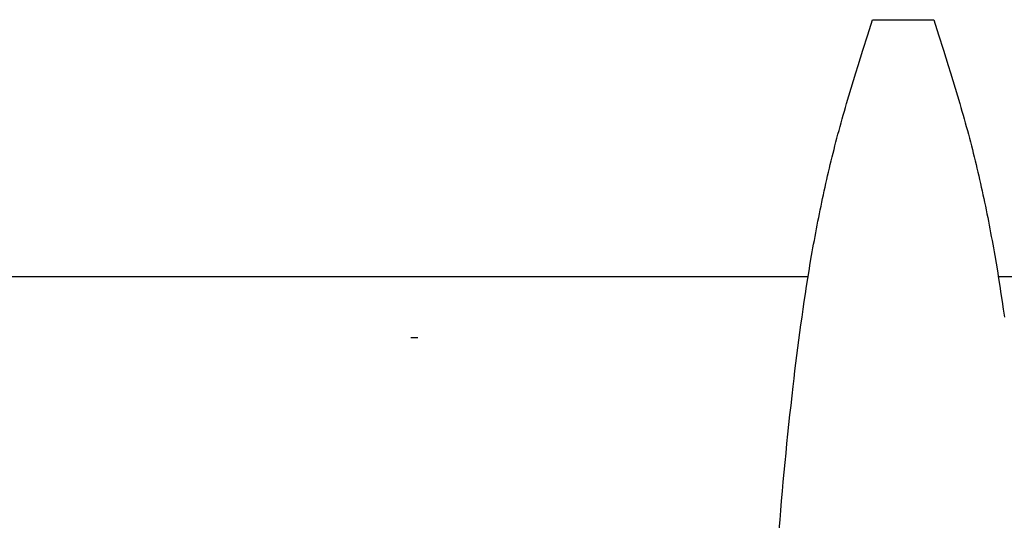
# Model space of a CAD drawing. Header units: millimetres. Extents: x -1528 to 1528, y -940 to 800.
# Tile 10 of 14: x -723 to 83, y 390 to 800. Entities that reach past the tile are written whole.
import ezdxf

# ---------------------------------------------------------------- set-up
doc = ezdxf.new("R2010")
doc.units = ezdxf.units.MM
doc.layers.add('VISIBLE', color=7, linetype='Continuous')

msp = doc.modelspace()

# ---------------------------------------------------------------- linework, layer by layer
at = {"layer": 'VISIBLE'}
for p, q in [((-28.98, 787.56), (-25, 800)), ((-25, 800), (-25, 800)), ((-25, 800), (-24.97, 800)), ((-24.97, 800), (-24.92, 800)), ((-24.92, 800), (-24.84, 800)), ((-24.84, 800), (-24.73, 800)), ((-24.73, 800), (-24.59, 800)), ((-24.59, 800), (-24.43, 800)), ((-24.43, 800), (-24.25, 800)), ((-24.25, 800), (-24.04, 800.01)), ((-24.04, 800.01), (-23.81, 800.01)), ((-23.81, 800.01), (-23.56, 800.01)), ((-23.56, 800.01), (-23.29, 800.01)), ((-23.29, 800.01), (-23, 800.01)), ((-23, 800.01), (-22.69, 800.01)), ((-22.69, 800.01), (-22.37, 800.01)), ((-22.37, 800.01), (-22.03, 800.01)), ((-22.03, 800.01), (-21.68, 800.01)), ((-21.68, 800.01), (-21.31, 800.01)), ((-21.31, 800.01), (-20.94, 800.01)), ((-20.94, 800.01), (-20.55, 800.01)), ((-20.55, 800.01), (-20.16, 800.01)), ((-20.16, 800.01), (-19.75, 800.01)), ((-20.16, 800.01), (-20.15, 800.01)), ((-19.75, 800.01), (-19.31, 800.01)), ((-19.31, 800.01), (-18.86, 800.01)), ((-18.86, 800.01), (-18.38, 800.01)), ((-18.38, 800.01), (-17.89, 800.01)), ((-17.89, 800.01), (-17.36, 800.01)), ((-17.36, 800.01), (-16.82, 800.01)), ((-16.82, 800.01), (-16.26, 800.02)), ((-16.26, 800.02), (-15.67, 800.02)), ((-15.67, 800.02), (-15.06, 800.02)), ((-15.06, 800.02), (-14.42, 800.02)), ((-14.42, 800.02), (-13.77, 800.02)), ((-13.77, 800.02), (-13.09, 800.02)), ((-13.09, 800.02), (-12.39, 800.02)), ((-12.39, 800.02), (-11.67, 800.02)), ((-11.67, 800.02), (-10.93, 800.02)), ((-10.93, 800.02), (-10.18, 800.02)), ((-10.18, 800.02), (-9.4, 800.02)), ((-9.4, 800.02), (-8.6, 800.02)), ((-8.6, 800.02), (-7.79, 800.02)), ((-7.79, 800.02), (-6.97, 800.02)), ((-6.97, 800.02), (-6.13, 800.02)), ((-6.13, 800.02), (-5.27, 800.02)), ((-5.27, 800.02), (-4.41, 800.02)), ((-4.41, 800.02), (-3.53, 800.02)), ((-3.53, 800.02), (-2.65, 800.02)), ((-2.65, 800.02), (-1.76, 800.02)), ((-1.76, 800.02), (-0.87, 800.02)), ((-0.87, 800.02), (0.03, 800.02)), ((0.03, 800.02), (0.93, 800.02)), ((0.93, 800.02), (1.83, 800.02)), ((1.83, 800.02), (2.73, 800.02)), ((2.73, 800.02), (3.62, 800.02)), ((3.62, 800.02), (4.51, 800.02)), ((4.51, 800.02), (5.4, 800.02)), ((5.4, 800.02), (6.27, 800.02)), ((6.27, 800.02), (7.13, 800.02)), ((7.13, 800.02), (7.98, 800.02)), ((7.98, 800.02), (8.82, 800.02)), ((8.82, 800.02), (9.65, 800.02)), ((9.65, 800.02), (10.45, 800.02)), ((10.45, 800.02), (11.24, 800.02)), ((11.24, 800.02), (12.01, 800.02)), ((12.01, 800.02), (12.76, 800.02)), ((12.76, 800.02), (13.49, 800.02)), ((13.49, 800.02), (14.2, 800.02)), ((14.2, 800.02), (14.89, 800.02)), ((14.89, 800.02), (15.55, 800.02)), ((15.55, 800.02), (16.19, 800.02)), ((16.19, 800.02), (16.81, 800.01)), ((16.81, 800.01), (17.4, 800.01)), ((17.4, 800.01), (17.97, 800.01)), ((17.97, 800.01), (18.51, 800.01)), ((18.51, 800.01), (19.03, 800.01)), ((19.03, 800.01), (19.52, 800.01)), ((19.52, 800.01), (19.99, 800.01)), ((19.99, 800.01), (20.43, 800.01)), ((20.43, 800.01), (20.85, 800.01)), ((20.85, 800.01), (21.25, 800.01)), ((21.25, 800.01), (21.62, 800.01)), ((21.62, 800.01), (21.97, 800.01)), ((21.97, 800.01), (22.3, 800.01)), ((22.3, 800.01), (22.6, 800.01)), ((22.6, 800.01), (22.89, 800.01)), ((22.88, 800.01), (22.89, 800.01)), ((22.89, 800.01), (23.15, 800.01)), ((23.15, 800.01), (23.4, 800.01)), ((23.4, 800.01), (23.64, 800.01)), ((23.64, 800.01), (23.86, 800.01)), ((23.86, 800.01), (24.07, 800.01)), ((24.07, 800.01), (24.26, 800)), ((24.26, 800), (24.43, 800)), ((24.43, 800), (24.58, 800)), ((24.58, 800), (24.71, 800)), ((24.71, 800), (24.81, 800)), ((24.81, 800), (24.9, 800)), ((24.9, 800), (24.96, 800)), ((24.96, 800), (24.99, 800)), ((24.99, 800), (25, 800)), ((25, 800), (28.98, 787.56)), ((25, 800), (25, 800)), ((-32.93, 775.11), (-28.98, 787.56)), ((28.98, 787.56), (32.93, 775.11)), ((-34.89, 768.88), (-32.93, 775.11)), ((32.93, 775.11), (34.89, 768.88)), ((-36.84, 762.65), (-34.89, 768.88)), ((34.89, 768.88), (36.84, 762.65)), ((-38.77, 756.42), (-36.84, 762.65)), ((36.84, 762.65), (38.77, 756.42)), ((-42.58, 743.93), (-40.69, 750.18)), ((-40.69, 750.18), (-38.77, 756.42)), ((38.77, 756.42), (40.69, 750.18)), ((40.69, 750.18), (42.58, 743.93)), ((-44.45, 737.68), (-42.58, 743.93)), ((42.58, 743.93), (44.45, 737.68)), ((-46.29, 731.42), (-44.45, 737.68)), ((44.45, 737.68), (46.29, 731.42)), ((-49, 722.02), (-48.1, 725.16)), ((-48.1, 725.16), (-47.2, 728.29)), ((-47.2, 728.29), (-46.29, 731.42)), ((46.29, 731.42), (47.2, 728.29)), ((47.2, 728.29), (48.1, 725.16)), ((48.1, 725.16), (49, 722.02)), ((-50.76, 715.74), (-49.88, 718.88)), ((-49.88, 718.88), (-49, 722.02)), ((49, 722.02), (49.88, 718.88)), ((49.88, 718.88), (50.76, 715.74)), ((-53.33, 706.3), (-52.48, 709.45)), ((-52.48, 709.45), (-51.63, 712.6)), ((-51.63, 712.6), (-50.76, 715.74)), ((50.76, 715.74), (51.63, 712.6)), ((51.63, 712.6), (52.48, 709.45)), ((52.48, 709.45), (53.33, 706.3)), ((-55, 700), (-54.17, 703.15)), ((-54.17, 703.15), (-53.33, 706.3)), ((53.33, 706.3), (54.17, 703.15)), ((54.17, 703.15), (55, 700)), ((-57.35, 690.79), (-56.58, 693.86)), ((-56.58, 693.86), (-55.79, 696.93)), ((-55.79, 696.93), (-55, 700)), ((55, 700), (55.79, 696.93)), ((55.79, 696.93), (56.58, 693.86)), ((56.58, 693.86), (57.35, 690.79)), ((-59.62, 681.55), (-58.88, 684.63)), ((-58.88, 684.63), (-58.12, 687.71)), ((-58.12, 687.71), (-57.35, 690.79)), ((57.35, 690.79), (58.12, 687.71)), ((58.12, 687.71), (58.88, 684.63)), ((58.88, 684.63), (59.62, 681.55)), ((-61.08, 675.38), (-60.36, 678.47)), ((-60.36, 678.47), (-59.62, 681.55)), ((59.62, 681.55), (60.36, 678.47)), ((60.36, 678.47), (61.08, 675.38)), ((-63.21, 666.11), (-62.51, 669.2)), ((-62.51, 669.2), (-61.8, 672.29)), ((-61.8, 672.29), (-61.08, 675.38)), ((61.08, 675.38), (61.8, 672.29)), ((61.8, 672.29), (62.51, 669.2)), ((62.51, 669.2), (63.21, 666.11)), ((-64.58, 659.92), (-63.9, 663.01)), ((-63.9, 663.01), (-63.21, 666.11)), ((63.21, 666.11), (63.9, 663.01)), ((63.9, 663.01), (64.58, 659.92)), ((-66.57, 650.61), (-65.92, 653.72)), ((-65.92, 653.72), (-65.25, 656.82)), ((-65.25, 656.82), (-64.58, 659.92)), ((64.58, 659.92), (65.25, 656.82)), ((65.25, 656.82), (65.92, 653.72)), ((65.92, 653.72), (66.57, 650.61)), ((-68.49, 641.29), (-67.86, 644.4)), ((-67.86, 644.4), (-67.22, 647.51)), ((-67.22, 647.51), (-66.57, 650.61)), ((66.57, 650.61), (67.22, 647.51)), ((67.22, 647.51), (67.86, 644.4)), ((67.86, 644.4), (68.49, 641.29)), ((-69.72, 635.07), (-69.11, 638.18)), ((-69.11, 638.18), (-68.49, 641.29)), ((68.49, 641.29), (69.11, 638.18)), ((69.11, 638.18), (69.72, 635.07)), ((-71.52, 625.72), (-70.93, 628.83)), ((-70.93, 628.83), (-70.33, 631.95)), ((-70.33, 631.95), (-69.72, 635.07)), ((69.72, 635.07), (70.33, 631.95)), ((70.33, 631.95), (70.93, 628.83)), ((70.93, 628.83), (71.52, 625.72)), ((-72.68, 619.47), (-72.1, 622.6)), ((-72.1, 622.6), (-71.52, 625.72)), ((71.52, 625.72), (72.1, 622.6)), ((72.1, 622.6), (72.68, 619.47)), ((-74.36, 610.1), (-73.81, 613.23)), ((-73.81, 613.23), (-73.24, 616.35)), ((-73.24, 616.35), (-72.68, 619.47)), ((72.68, 619.47), (73.24, 616.35)), ((73.24, 616.35), (73.81, 613.23)), ((73.81, 613.23), (74.36, 610.1)), ((-75.98, 600.71), (-74.9, 606.97)), ((-74.9, 606.97), (-74.36, 610.1)), ((74.36, 610.1), (74.9, 606.97)), ((74.9, 606.97), (75.98, 600.71)), ((-77.02, 594.44), (-75.98, 600.71)), ((75.98, 600.71), (77.02, 594.44)), ((-1499.57, 589.83), (-77.77, 589.83)), ((-79.03, 581.9), (-78.04, 588.17)), ((-78.04, 588.17), (-77.02, 594.44)), ((77.02, 594.44), (78.04, 588.17)), ((77.77, 589.83), (1499.57, 589.83)), ((78.04, 588.17), (79.03, 581.9)), ((-80, 575.62), (-79.03, 581.9)), ((79.03, 581.9), (80, 575.62)), ((-80.94, 569.33), (-80, 575.62)), ((80, 575.62), (80.94, 569.33)), ((-81.86, 563.04), (-80.94, 569.33)), ((80.94, 569.33), (81.86, 563.04)), ((-83.64, 550.45), (-82.76, 556.75)), ((-82.76, 556.75), (-81.86, 563.04)), ((81.86, 563.04), (82.76, 556.75)), ((-84.5, 544.16), (-83.64, 550.45)), ((-402.88, 539.85), (-402.86, 539.85)), ((-402.86, 539.85), (-402.51, 539.85)), ((-402.51, 539.85), (-402.14, 539.85)), ((-402.14, 539.85), (-401.76, 539.85)), ((-401.76, 539.85), (-401.36, 539.85)), ((-401.36, 539.85), (-400.95, 539.85)), ((-400.95, 539.85), (-400.52, 539.85)), ((-400.52, 539.85), (-400.1, 539.85)), ((-400.1, 539.85), (-399.66, 539.85)), ((-399.66, 539.85), (-399.23, 539.85)), ((-399.23, 539.85), (-398.81, 539.85)), ((-398.81, 539.85), (-398.38, 539.85)), ((-398.38, 539.85), (-397.97, 539.85)), ((-397.97, 539.85), (-397.57, 539.85)), ((-397.57, 539.85), (-397.19, 539.85)), ((-397.19, 539.85), (-396.9, 539.85)), ((-85.34, 537.85), (-84.5, 544.16)), ((-86.16, 531.55), (-85.34, 537.85)), ((-87.74, 518.93), (-86.96, 525.24)), ((-86.96, 525.24), (-86.16, 531.55)), ((-88.51, 512.62), (-87.74, 518.93)), ((-89.26, 506.31), (-88.51, 512.62)), ((-90.89, 492.2), (-90, 500)), ((-90, 500), (-89.26, 506.31)), ((-91.76, 484.4), (-90.89, 492.2)), ((-92.62, 476.6), (-91.76, 484.4)), ((-93.45, 468.8), (-92.62, 476.6)), ((-94.26, 461), (-93.45, 468.8)), ((-95.05, 453.2), (-94.26, 461)), ((-95.83, 445.4), (-95.05, 453.2)), ((-96.58, 437.59), (-95.83, 445.4)), ((-97.32, 429.79), (-96.58, 437.59)), ((-98.04, 421.98), (-97.32, 429.79)), ((-98.74, 414.17), (-98.04, 421.98)), ((-99.43, 406.36), (-98.74, 414.17)), ((-100.1, 398.55), (-99.43, 406.36)), ((-100.75, 390.74), (-100.1, 398.55)), ((-101.38, 382.93), (-100.75, 390.74))]:
    msp.add_line(p, q, dxfattribs=at)

doc.saveas('drawing.dxf')
